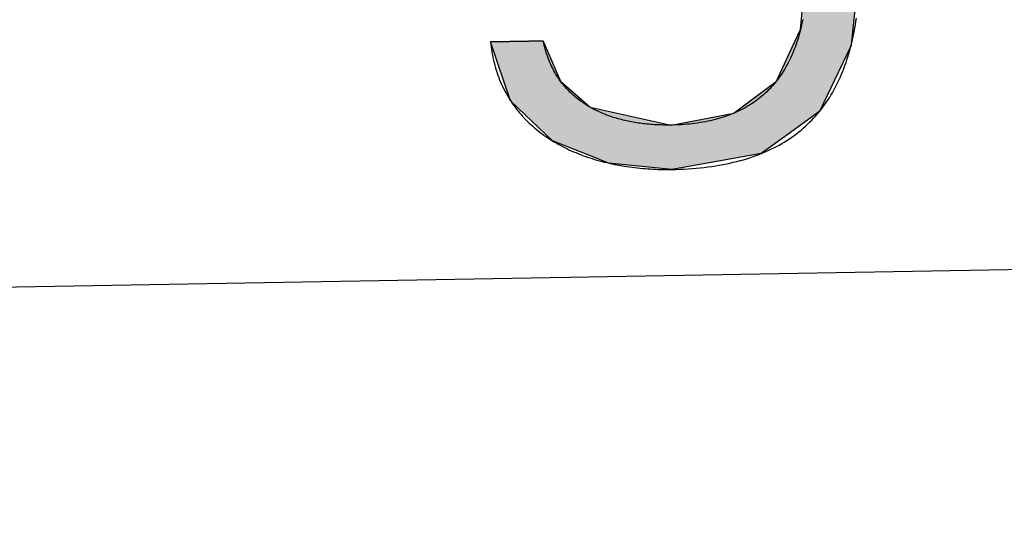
# Model space of a CAD drawing. Extents: x 1067 to 6773, y 5791 to 11816.
# Tile 23 of 56: x 3528 to 3648, y 7998 to 8061. Entities that reach past the tile are written whole.
import ezdxf

# ---------------------------------------------------------------- set-up
doc = ezdxf.new("R2010")
doc.units = 0
doc.layers.get('0').update_dxf_attribs({"linetype": 'CONTINUOUS'})
doc.layers.add('LOGO', color=7, linetype='CONTINUOUS')

# ---------------------------------------------------------------- blocks, each defined once
blk = doc.blocks.new('*U26')
at = {"layer": 'LOGO', "color": 30, "linetype": 'CONTINUOUS'}
for p, q in [((70.736, 7.654), (71.316, 7.774)), ((71.316, 7.774), (72.103, 7.654)), ((69.862, 7.472), (70.736, 7.654)), ((72.103, 7.654), (72.485, 7.472)), ((69.672, 7.326), (69.862, 7.472)), ((72.485, 7.472), (72.791, 7.326)), ((73.747, 7.351), (73.747, 7.555)), ((74.669, 7.555), (74.669, 7.351)), ((69.239, 6.993), (69.672, 7.326)), ((72.791, 7.326), (73.169, 6.993)), ((73.747, 7.256), (73.747, 7.351)), ((73.747, 6.903), (73.747, 7.256)), ((74.669, 7.351), (74.669, 7.256)), ((74.669, 7.256), (74.669, 6.903)), ((68.806, 6.661), (69.153, 6.928)), ((69.153, 6.928), (69.239, 6.993)), ((70.704, 6.928), (70.07, 6.661)), ((72.161, 6.842), (71.772, 6.928)), ((73.169, 6.993), (73.244, 6.928)), ((73.244, 6.928), (73.342, 6.842)), ((73.747, 6.47), (73.747, 6.903)), ((74.669, 6.903), (74.669, 6.47)), ((72.187, 6.836), (72.161, 6.842)), ((72.754, 6.486), (72.187, 6.836)), ((73.342, 6.842), (73.346, 6.836)), ((73.346, 6.836), (73.568, 6.486)), ((68.562, 6.23), (68.792, 6.651)), ((68.792, 6.651), (68.806, 6.661)), ((70.058, 6.651), (69.574, 6.23)), ((70.07, 6.661), (70.058, 6.651)), ((72.956, 6.252), (72.754, 6.486)), ((73.568, 6.486), (73.717, 6.252)), ((73.747, 6.455), (73.747, 6.47)), ((73.747, 6.252), (73.747, 6.455)), ((74.669, 6.47), (74.669, 6.455)), ((74.669, 6.455), (74.669, 6.252)), ((68.131, 5.44), (68.562, 6.23)), ((69.574, 6.23), (69.18, 5.44)), ((73.185, 5.986), (72.956, 6.252)), ((74.669, 6.252), (74.669, 5.986)), ((73.672, 4.703), (73.185, 5.986)), ((74.669, 5.986), (74.669, 4.703)), ((68.065, 5.015), (68.131, 5.44)), ((69.18, 5.44), (68.969, 5.015)), ((67.904, 3.968), (68.065, 5.015)), ((68.969, 5.015), (68.872, 3.968)), ((73.687, 4.085), (73.672, 4.703)), ((74.669, 4.703), (74.669, 4.085)), ((67.954, 3.58), (67.904, 3.968)), ((68.872, 3.968), (68.836, 3.58)), ((73.708, 3.295), (73.687, 4.085)), ((74.669, 4.085), (74.669, 3.295)), ((68.098, 2.453), (67.954, 3.58)), ((68.836, 3.58), (69.115, 2.453)), ((73.273, 2.006), (73.708, 3.295)), ((74.669, 3.295), (74.669, 2.006)), ((68.2, 2.246), (68.098, 2.453)), ((69.115, 2.453), (69.167, 2.246)), ((68.688, 1.253), (68.2, 2.246)), ((69.167, 2.246), (69.986, 1.253)), ((72.961, 1.699), (73.273, 2.006)), ((74.669, 2.006), (74.669, 1.699)), ((72.369, 1.116), (72.901, 1.639)), ((72.901, 1.639), (72.961, 1.699)), ((73.717, 1.639), (73.384, 1.116)), ((73.747, 0.913), (73.747, 1.639)), ((74.669, 1.699), (74.669, 1.639)), ((74.669, 1.639), (74.669, 0.913)), ((68.704, 1.22), (68.688, 1.253)), ((69.029, 0.966), (68.704, 1.22)), ((69.986, 1.253), (70.054, 1.22)), ((70.054, 1.22), (70.586, 0.966)), ((72.054, 1.008), (72.369, 1.116)), ((73.384, 1.116), (73.315, 1.008)), ((69.159, 0.865), (69.029, 0.966)), ((69.16, 0.864), (69.159, 0.865)), ((69.602, 0.518), (69.16, 0.864)), ((70.586, 0.966), (71.308, 0.865)), ((71.39, 0.865), (71.744, 0.901)), ((71.744, 0.901), (72.054, 1.008)), ((73.153, 0.864), (72.764, 0.518)), ((73.154, 0.865), (73.153, 0.864)), ((73.195, 0.901), (73.154, 0.865)), ((73.315, 1.008), (73.195, 0.901)), ((73.747, 0.615), (73.747, 0.913)), ((74.669, 0.913), (74.669, 0.615)), ((69.764, 0.391), (69.602, 0.518)), ((72.764, 0.518), (72.494, 0.391)), ((73.606, -0.61), (73.747, 0.615)), ((74.669, 0.615), (74.522, -0.61)), ((70.739, 0.2), (69.764, 0.391)), ((72.494, 0.391), (72.088, 0.2)), ((71.316, 0.087), (70.739, 0.2)), ((72.088, 0.2), (71.316, 0.087)), ((73.462, -0.904), (73.606, -0.61)), ((74.522, -0.61), (74.486, -0.904)), ((68.409, -1.438), (68.183, -0.733)), ((69.105, -0.733), (69.393, -1.438)), ((73.168, -1.505), (73.462, -0.904)), ((74.486, -0.904), (74.186, -1.505)), ((68.516, -1.769), (68.409, -1.438)), ((69.393, -1.438), (69.755, -1.769)), ((72.422, -2.047), (73.168, -1.505)), ((74.186, -1.505), (73.915, -2.047)), ((68.652, -1.904), (68.516, -1.769)), ((69.755, -1.769), (69.903, -1.904)), ((68.992, -2.24), (68.652, -1.904)), ((69.903, -1.904), (71.316, -2.24)), ((71.316, -2.24), (72.412, -2.054)), ((72.412, -2.054), (72.422, -2.047)), ((73.904, -2.054), (73.636, -2.24)), ((73.915, -2.047), (73.904, -2.054)), ((69.233, -2.479), (68.992, -2.24)), ((73.636, -2.24), (73.295, -2.479)), ((69.922, -2.766), (69.233, -2.479)), ((73.295, -2.479), (72.881, -2.766)), ((70.208, -2.886), (69.922, -2.766)), ((71.316, -3.017), (70.208, -2.886)), ((72.131, -2.886), (71.316, -3.017)), ((72.881, -2.766), (72.131, -2.886))]:
    blk.add_line(p, q, dxfattribs=at)
at = {"layer": 'LOGO', "color": 30, "linetype": 'CONTINUOUS', "extrusion": (0, 0, -1)}
for points in [[(-71.316, 7.774), (-72.103, 7.654), (-70.736, 7.654)], [(-70.736, 7.654), (-72.485, 7.472), (-69.862, 7.472)], [(-70.736, 7.654), (-72.103, 7.654), (-72.485, 7.472)], [(-69.862, 7.472), (-72.791, 7.326), (-69.672, 7.326)], [(-69.862, 7.472), (-72.485, 7.472), (-72.791, 7.326)], [(-73.747, 7.555), (-74.669, 7.351), (-73.747, 7.351)], [(-73.747, 7.555), (-74.669, 7.555), (-74.669, 7.351)], [(-69.672, 7.326), (-73.169, 6.993), (-69.239, 6.993)], [(-69.672, 7.326), (-72.791, 7.326), (-73.169, 6.993)], [(-73.747, 7.351), (-74.669, 7.256), (-73.747, 7.256)], [(-73.747, 7.351), (-74.669, 7.351), (-74.669, 7.256)], [(-73.747, 7.256), (-74.669, 6.903), (-73.747, 6.903)], [(-73.747, 7.256), (-74.669, 7.256), (-74.669, 6.903)], [(-69.153, 6.928), (-70.07, 6.661), (-68.806, 6.661)], [(-69.239, 6.993), (-70.704, 6.928), (-69.153, 6.928)], [(-69.153, 6.928), (-70.704, 6.928), (-70.07, 6.661)], [(-69.239, 6.993), (-71.476, 6.993), (-70.704, 6.928)], [(-71.476, 6.993), (-73.244, 6.928), (-71.772, 6.928)], [(-71.476, 6.993), (-73.169, 6.993), (-73.244, 6.928)], [(-71.772, 6.928), (-73.342, 6.842), (-72.161, 6.842)], [(-71.772, 6.928), (-73.244, 6.928), (-73.342, 6.842)], [(-73.747, 6.903), (-74.669, 6.47), (-73.747, 6.47)], [(-73.747, 6.903), (-74.669, 6.903), (-74.669, 6.47)], [(-72.161, 6.842), (-73.346, 6.836), (-72.187, 6.836)], [(-72.161, 6.842), (-73.342, 6.842), (-73.346, 6.836)], [(-72.187, 6.836), (-73.568, 6.486), (-72.754, 6.486)], [(-72.187, 6.836), (-73.346, 6.836), (-73.568, 6.486)], [(-68.792, 6.651), (-69.574, 6.23), (-68.562, 6.23)], [(-68.806, 6.661), (-70.058, 6.651), (-68.792, 6.651)], [(-68.792, 6.651), (-70.058, 6.651), (-69.574, 6.23)], [(-68.806, 6.661), (-70.07, 6.661), (-70.058, 6.651)], [(-72.754, 6.486), (-73.717, 6.252), (-72.956, 6.252)], [(-72.754, 6.486), (-73.568, 6.486), (-73.717, 6.252)], [(-73.747, 6.47), (-74.669, 6.455), (-73.747, 6.455)], [(-73.747, 6.47), (-74.669, 6.47), (-74.669, 6.455)], [(-73.747, 6.455), (-74.669, 6.252), (-73.747, 6.252)], [(-73.747, 6.455), (-74.669, 6.455), (-74.669, 6.252)], [(-68.562, 6.23), (-69.18, 5.44), (-68.131, 5.44)], [(-68.562, 6.23), (-69.574, 6.23), (-69.18, 5.44)], [(-72.956, 6.252), (-74.669, 5.986), (-73.185, 5.986)], [(-72.956, 6.252), (-74.669, 6.252), (-74.669, 5.986)], [(-73.185, 5.986), (-74.669, 4.703), (-73.672, 4.703)], [(-73.185, 5.986), (-74.669, 5.986), (-74.669, 4.703)], [(-68.131, 5.44), (-68.969, 5.015), (-68.065, 5.015)], [(-68.131, 5.44), (-69.18, 5.44), (-68.969, 5.015)], [(-68.065, 5.015), (-68.872, 3.968), (-67.904, 3.968)], [(-68.065, 5.015), (-68.969, 5.015), (-68.872, 3.968)], [(-73.672, 4.703), (-74.669, 4.085), (-73.687, 4.085)], [(-73.672, 4.703), (-74.669, 4.703), (-74.669, 4.085)], [(-67.904, 3.968), (-68.836, 3.58), (-67.954, 3.58)], [(-67.904, 3.968), (-68.872, 3.968), (-68.836, 3.58)], [(-73.687, 4.085), (-74.669, 3.295), (-73.708, 3.295)], [(-73.687, 4.085), (-74.669, 4.085), (-74.669, 3.295)], [(-67.954, 3.58), (-69.115, 2.453), (-68.098, 2.453)], [(-67.954, 3.58), (-68.836, 3.58), (-69.115, 2.453)], [(-73.708, 3.295), (-74.669, 2.006), (-73.273, 2.006)], [(-73.708, 3.295), (-74.669, 3.295), (-74.669, 2.006)], [(-68.098, 2.453), (-69.167, 2.246), (-68.2, 2.246)], [(-68.098, 2.453), (-69.115, 2.453), (-69.167, 2.246)], [(-68.2, 2.246), (-69.986, 1.253), (-68.688, 1.253)], [(-68.2, 2.246), (-69.167, 2.246), (-69.986, 1.253)], [(-73.273, 2.006), (-74.669, 1.699), (-72.961, 1.699)], [(-73.273, 2.006), (-74.669, 2.006), (-74.669, 1.699)], [(-72.901, 1.639), (-73.384, 1.116), (-72.369, 1.116)], [(-72.961, 1.699), (-74.669, 1.639), (-72.901, 1.639)], [(-72.901, 1.639), (-73.717, 1.639), (-73.384, 1.116)], [(-72.961, 1.699), (-74.669, 1.699), (-74.669, 1.639)], [(-73.747, 1.639), (-74.669, 0.913), (-73.747, 0.913)], [(-73.747, 1.639), (-74.669, 1.639), (-74.669, 0.913)], [(-68.688, 1.253), (-70.054, 1.22), (-68.704, 1.22)], [(-68.688, 1.253), (-69.986, 1.253), (-70.054, 1.22)], [(-68.704, 1.22), (-70.586, 0.966), (-69.029, 0.966)], [(-68.704, 1.22), (-70.054, 1.22), (-70.586, 0.966)], [(-72.369, 1.116), (-73.315, 1.008), (-72.054, 1.008)], [(-72.369, 1.116), (-73.384, 1.116), (-73.315, 1.008)], [(-69.029, 0.966), (-71.308, 0.865), (-69.159, 0.865)], [(-69.029, 0.966), (-70.586, 0.966), (-71.308, 0.865)], [(-69.159, 0.865), (-71.316, 0.864), (-69.16, 0.864)], [(-69.159, 0.865), (-71.308, 0.865), (-71.316, 0.864)], [(-69.16, 0.864), (-72.764, 0.518), (-69.602, 0.518)], [(-69.16, 0.864), (-73.153, 0.864), (-72.764, 0.518)], [(-71.39, 0.865), (-73.153, 0.864), (-71.316, 0.864)], [(-71.744, 0.901), (-73.154, 0.865), (-71.39, 0.865)], [(-71.39, 0.865), (-73.154, 0.865), (-73.153, 0.864)], [(-72.054, 1.008), (-73.195, 0.901), (-71.744, 0.901)], [(-71.744, 0.901), (-73.195, 0.901), (-73.154, 0.865)], [(-72.054, 1.008), (-73.315, 1.008), (-73.195, 0.901)], [(-73.747, 0.913), (-74.669, 0.615), (-73.747, 0.615)], [(-73.747, 0.913), (-74.669, 0.913), (-74.669, 0.615)], [(-69.602, 0.518), (-72.494, 0.391), (-69.764, 0.391)], [(-69.602, 0.518), (-72.764, 0.518), (-72.494, 0.391)], [(-73.747, 0.615), (-74.522, -0.61), (-73.606, -0.61)], [(-73.747, 0.615), (-74.669, 0.615), (-74.522, -0.61)], [(-69.764, 0.391), (-72.088, 0.2), (-70.739, 0.2)], [(-69.764, 0.391), (-72.494, 0.391), (-72.088, 0.2)], [(-70.739, 0.2), (-72.088, 0.2), (-71.316, 0.087)], [(-73.606, -0.61), (-74.486, -0.904), (-73.462, -0.904)], [(-73.606, -0.61), (-74.522, -0.61), (-74.486, -0.904)], [(-68.183, -0.733), (-69.393, -1.438), (-68.409, -1.438)], [(-68.183, -0.733), (-69.105, -0.733), (-69.393, -1.438)], [(-73.462, -0.904), (-74.186, -1.505), (-73.168, -1.505)], [(-73.462, -0.904), (-74.486, -0.904), (-74.186, -1.505)], [(-68.409, -1.438), (-69.755, -1.769), (-68.516, -1.769)], [(-68.409, -1.438), (-69.393, -1.438), (-69.755, -1.769)], [(-73.168, -1.505), (-73.915, -2.047), (-72.422, -2.047)], [(-73.168, -1.505), (-74.186, -1.505), (-73.915, -2.047)], [(-68.516, -1.769), (-69.903, -1.904), (-68.652, -1.904)], [(-68.516, -1.769), (-69.755, -1.769), (-69.903, -1.904)], [(-68.652, -1.904), (-71.316, -2.24), (-68.992, -2.24)], [(-68.652, -1.904), (-69.903, -1.904), (-71.316, -2.24)], [(-72.412, -2.054), (-73.636, -2.24), (-71.316, -2.24)], [(-72.422, -2.047), (-73.904, -2.054), (-72.412, -2.054)], [(-72.412, -2.054), (-73.904, -2.054), (-73.636, -2.24)], [(-72.422, -2.047), (-73.915, -2.047), (-73.904, -2.054)], [(-68.992, -2.24), (-73.295, -2.479), (-69.233, -2.479)], [(-68.992, -2.24), (-73.636, -2.24), (-73.295, -2.479)], [(-69.233, -2.479), (-72.881, -2.766), (-69.922, -2.766)], [(-69.233, -2.479), (-73.295, -2.479), (-72.881, -2.766)], [(-69.922, -2.766), (-72.131, -2.886), (-70.208, -2.886)], [(-69.922, -2.766), (-72.881, -2.766), (-72.131, -2.886)], [(-70.208, -2.886), (-72.131, -2.886), (-71.316, -3.017)]]:
    blk.add_solid(points, dxfattribs=at)
blk = doc.blocks.new('KLAUS')
at = {"layer": 'LOGO'}
blk.add_polyline3d([(73.648, -0.435, 0), (73.638, -0.481, 0), (73.627, -0.525, 0), (73.616, -0.57, 0), (73.605, -0.613, 0), (73.593, -0.656, 0), (73.58, -0.699, 0), (73.567, -0.741, 0), (73.554, -0.782, 0), (73.54, -0.823, 0), (73.525, -0.863, 0), (73.511, -0.903, 0), (73.495, -0.942, 0), (73.479, -0.981, 0), (73.463, -1.019, 0), (73.446, -1.057, 0), (73.428, -1.094, 0), (73.41, -1.13, 0), (73.392, -1.166, 0), (73.373, -1.201, 0), (73.353, -1.236, 0), (73.333, -1.27, 0), (73.312, -1.303, 0), (73.291, -1.336, 0), (73.27, -1.369, 0), (73.248, -1.401, 0), (73.225, -1.432, 0), (73.202, -1.463, 0), (73.178, -1.493, 0), (73.154, -1.522, 0), (73.129, -1.551, 0), (73.103, -1.58, 0), (73.078, -1.607, 0), (73.051, -1.635, 0), (73.024, -1.661, 0), (72.997, -1.687, 0), (72.969, -1.713, 0), (72.94, -1.738, 0), (72.911, -1.762, 0), (72.881, -1.786, 0), (72.851, -1.809, 0), (72.82, -1.831, 0), (72.789, -1.853, 0), (72.757, -1.875, 0), (72.725, -1.895, 0), (72.692, -1.916, 0), (72.658, -1.935, 0), (72.624, -1.954, 0), (72.59, -1.973, 0), (72.554, -1.99, 0), (72.519, -2.008, 0), (72.482, -2.024, 0), (72.445, -2.04, 0), (72.408, -2.055, 0), (72.37, -2.07, 0), (72.331, -2.084, 0), (72.292, -2.098, 0), (72.252, -2.111, 0), (72.212, -2.123, 0), (72.171, -2.135, 0), (72.13, -2.146, 0), (72.088, -2.157, 0), (72.045, -2.166, 0), (72.002, -2.176, 0), (71.958, -2.184, 0), (71.914, -2.192, 0), (71.869, -2.2, 0), (71.823, -2.207, 0), (71.777, -2.213, 0), (71.73, -2.218, 0), (71.683, -2.223, 0), (71.635, -2.228, 0), (71.587, -2.231, 0), (71.538, -2.234, 0), (71.488, -2.237, 0), (71.438, -2.239, 0), (71.387, -2.24, 0), (71.335, -2.24, 0), (71.296, -2.24, 0), (71.265, -2.24, 0), (71.234, -2.24, 0), (71.202, -2.239, 0), (71.171, -2.238, 0), (71.14, -2.236, 0), (71.109, -2.235, 0), (71.078, -2.233, 0), (71.047, -2.231, 0), (71.016, -2.229, 0), (70.985, -2.226, 0), (70.954, -2.223, 0), (70.923, -2.22, 0), (70.893, -2.217, 0), (70.862, -2.213, 0), (70.832, -2.209, 0), (70.801, -2.205, 0), (70.771, -2.2, 0), (70.741, -2.195, 0), (70.711, -2.19, 0), (70.681, -2.185, 0), (70.651, -2.179, 0), (70.622, -2.173, 0), (70.592, -2.167, 0), (70.563, -2.16, 0), (70.534, -2.154, 0), (70.504, -2.146, 0), (70.475, -2.139, 0), (70.447, -2.131, 0), (70.418, -2.123, 0), (70.39, -2.115, 0), (70.361, -2.106, 0), (70.333, -2.097, 0), (70.305, -2.088, 0), (70.278, -2.078, 0), (70.25, -2.068, 0), (70.223, -2.058, 0), (70.196, -2.047, 0), (70.169, -2.036, 0), (70.142, -2.025, 0), (70.115, -2.013, 0), (70.089, -2.002, 0), (70.063, -1.989, 0), (70.037, -1.977, 0), (70.011, -1.964, 0), (69.986, -1.951, 0), (69.961, -1.937, 0), (69.936, -1.923, 0), (69.911, -1.909, 0), (69.887, -1.894, 0), (69.863, -1.879, 0), (69.839, -1.864, 0), (69.815, -1.848, 0), (69.792, -1.832, 0), (69.769, -1.816, 0), (69.746, -1.799, 0), (69.724, -1.782, 0), (69.701, -1.764, 0), (69.68, -1.746, 0), (69.658, -1.728, 0), (69.637, -1.71, 0), (69.616, -1.691, 0), (69.595, -1.671, 0), (69.575, -1.652, 0), (69.555, -1.632, 0), (69.535, -1.611, 0), (69.516, -1.59, 0), (69.497, -1.569, 0), (69.478, -1.547, 0), (69.46, -1.525, 0), (69.442, -1.503, 0), (69.424, -1.48, 0), (69.407, -1.457, 0), (69.39, -1.433, 0), (69.373, -1.41, 0), (69.357, -1.385, 0), (69.341, -1.36, 0), (69.326, -1.335, 0), (69.311, -1.31, 0), (69.296, -1.284, 0), (69.282, -1.257, 0), (69.269, -1.23, 0), (69.255, -1.203, 0), (69.242, -1.175, 0), (69.23, -1.147, 0), (69.217, -1.119, 0), (69.206, -1.09, 0), (69.195, -1.061, 0), (69.184, -1.031, 0), (69.173, -1.001, 0), (69.163, -0.97, 0), (69.154, -0.939, 0), (69.145, -0.907, 0), (69.136, -0.875, 0), (69.128, -0.843, 0), (69.121, -0.81, 0), (69.113, -0.777, 0), (69.107, -0.743, 0), (69.105, -0.733, 0), (69.104, -0.733, 0), (69.103, -0.733, 0), (69.101, -0.733, 0), (69.099, -0.733, 0), (69.096, -0.733, 0), (69.092, -0.733, 0), (69.088, -0.733, 0), (69.084, -0.733, 0), (69.079, -0.733, 0), (69.074, -0.733, 0), (69.068, -0.733, 0), (69.062, -0.733, 0), (69.056, -0.733, 0), (69.049, -0.733, 0), (69.041, -0.733, 0), (69.034, -0.733, 0), (69.025, -0.733, 0), (69.017, -0.733, 0), (69.008, -0.733, 0), (68.999, -0.733, 0), (68.989, -0.733, 0), (68.979, -0.733, 0), (68.969, -0.733, 0), (68.959, -0.733, 0), (68.948, -0.733, 0), (68.937, -0.733, 0), (68.925, -0.733, 0), (68.914, -0.733, 0), (68.902, -0.733, 0), (68.89, -0.733, 0), (68.878, -0.733, 0), (68.865, -0.733, 0), (68.853, -0.733, 0), (68.84, -0.733, 0), (68.827, -0.733, 0), (68.814, -0.733, 0), (68.8, -0.733, 0), (68.787, -0.733, 0), (68.773, -0.733, 0), (68.76, -0.733, 0), (68.746, -0.733, 0), (68.732, -0.733, 0), (68.718, -0.733, 0), (68.704, -0.733, 0), (68.69, -0.733, 0), (68.676, -0.733, 0), (68.662, -0.733, 0), (68.648, -0.733, 0), (68.634, -0.733, 0), (68.62, -0.733, 0), (68.605, -0.733, 0), (68.591, -0.733, 0), (68.577, -0.733, 0), (68.563, -0.733, 0), (68.549, -0.733, 0), (68.536, -0.733, 0), (68.522, -0.733, 0), (68.508, -0.733, 0), (68.495, -0.733, 0), (68.481, -0.733, 0), (68.468, -0.733, 0), (68.455, -0.733, 0), (68.442, -0.733, 0), (68.429, -0.733, 0), (68.417, -0.733, 0), (68.404, -0.733, 0), (68.392, -0.733, 0), (68.38, -0.733, 0), (68.369, -0.733, 0), (68.357, -0.733, 0), (68.346, -0.733, 0), (68.335, -0.733, 0), (68.324, -0.733, 0), (68.314, -0.733, 0), (68.304, -0.733, 0), (68.294, -0.733, 0), (68.285, -0.733, 0), (68.276, -0.733, 0), (68.267, -0.733, 0), (68.258, -0.733, 0), (68.251, -0.733, 0), (68.243, -0.733, 0), (68.236, -0.733, 0), (68.229, -0.733, 0), (68.222, -0.733, 0), (68.216, -0.733, 0), (68.211, -0.733, 0), (68.206, -0.733, 0), (68.201, -0.733, 0), (68.197, -0.733, 0), (68.194, -0.733, 0), (68.19, -0.733, 0), (68.188, -0.733, 0), (68.186, -0.733, 0), (68.184, -0.733, 0), (68.183, -0.733, 0), (68.183, -0.733, 0), (68.186, -0.769, 0), (68.191, -0.818, 0), (68.197, -0.866, 0), (68.204, -0.913, 0), (68.211, -0.96, 0), (68.22, -1.007, 0), (68.229, -1.052, 0), (68.239, -1.097, 0), (68.25, -1.142, 0), (68.261, -1.186, 0), (68.273, -1.229, 0), (68.287, -1.272, 0), (68.3, -1.314, 0), (68.315, -1.356, 0), (68.33, -1.397, 0), (68.346, -1.438, 0), (68.363, -1.478, 0), (68.38, -1.517, 0), (68.399, -1.556, 0), (68.417, -1.595, 0), (68.437, -1.633, 0), (68.457, -1.67, 0), (68.478, -1.706, 0), (68.499, -1.743, 0), (68.522, -1.778, 0), (68.544, -1.813, 0), (68.568, -1.848, 0), (68.592, -1.882, 0), (68.617, -1.915, 0), (68.642, -1.948, 0), (68.668, -1.981, 0), (68.694, -2.012, 0), (68.721, -2.044, 0), (68.749, -2.075, 0), (68.777, -2.105, 0), (68.806, -2.134, 0), (68.835, -2.164, 0), (68.865, -2.192, 0), (68.895, -2.22, 0), (68.926, -2.248, 0), (68.957, -2.275, 0), (68.989, -2.302, 0), (69.021, -2.328, 0), (69.054, -2.353, 0), (69.088, -2.378, 0), (69.121, -2.403, 0), (69.156, -2.427, 0), (69.19, -2.451, 0), (69.225, -2.474, 0), (69.261, -2.496, 0), (69.297, -2.518, 0), (69.333, -2.54, 0), (69.37, -2.561, 0), (69.407, -2.581, 0), (69.445, -2.601, 0), (69.483, -2.621, 0), (69.521, -2.64, 0), (69.56, -2.658, 0), (69.599, -2.676, 0), (69.638, -2.694, 0), (69.678, -2.711, 0), (69.718, -2.727, 0), (69.758, -2.744, 0), (69.799, -2.759, 0), (69.84, -2.774, 0), (69.881, -2.789, 0), (69.923, -2.803, 0), (69.965, -2.817, 0), (70.007, -2.83, 0), (70.049, -2.843, 0), (70.092, -2.855, 0), (70.135, -2.867, 0), (70.178, -2.878, 0), (70.221, -2.889, 0), (70.265, -2.9, 0), (70.309, -2.91, 0), (70.353, -2.919, 0), (70.397, -2.928, 0), (70.441, -2.937, 0), (70.486, -2.945, 0), (70.53, -2.953, 0), (70.575, -2.96, 0), (70.62, -2.967, 0), (70.665, -2.973, 0), (70.711, -2.979, 0), (70.756, -2.985, 0), (70.802, -2.99, 0), (70.847, -2.994, 0), (70.893, -2.999, 0), (70.939, -3.002, 0), (70.984, -3.006, 0), (71.03, -3.008, 0), (71.076, -3.011, 0), (71.123, -3.013, 0), (71.169, -3.014, 0), (71.215, -3.016, 0), (71.261, -3.016, 0), (71.307, -3.017, 0), (71.377, -3.016, 0), (71.451, -3.015, 0), (71.525, -3.013, 0), (71.597, -3.01, 0), (71.669, -3.007, 0), (71.739, -3.002, 0), (71.809, -2.997, 0), (71.877, -2.991, 0), (71.945, -2.984, 0), (72.012, -2.976, 0), (72.077, -2.967, 0), (72.142, -2.957, 0), (72.206, -2.947, 0), (72.269, -2.936, 0), (72.331, -2.924, 0), (72.391, -2.911, 0), (72.451, -2.897, 0), (72.51, -2.883, 0), (72.569, -2.868, 0), (72.626, -2.852, 0), (72.682, -2.835, 0), (72.738, -2.817, 0), (72.792, -2.799, 0), (72.846, -2.78, 0), (72.899, -2.76, 0), (72.951, -2.739, 0), (73.001, -2.717, 0), (73.052, -2.695, 0), (73.101, -2.672, 0), (73.149, -2.648, 0), (73.197, -2.623, 0), (73.243, -2.598, 0), (73.289, -2.572, 0), (73.334, -2.545, 0), (73.378, -2.517, 0), (73.421, -2.489, 0), (73.464, -2.46, 0), (73.505, -2.43, 0), (73.546, -2.399, 0), (73.586, -2.368, 0), (73.625, -2.336, 0), (73.663, -2.303, 0), (73.701, -2.269, 0), (73.738, -2.235, 0), (73.774, -2.2, 0), (73.809, -2.164, 0), (73.843, -2.128, 0), (73.877, -2.09, 0), (73.909, -2.053, 0), (73.942, -2.014, 0), (73.973, -1.975, 0), (74.003, -1.935, 0), (74.033, -1.894, 0), (74.062, -1.853, 0), (74.09, -1.811, 0), (74.118, -1.768, 0), (74.145, -1.724, 0), (74.171, -1.68, 0), (74.196, -1.635, 0), (74.221, -1.59, 0), (74.244, -1.544, 0), (74.268, -1.497, 0), (74.29, -1.45, 0), (74.312, -1.401, 0), (74.333, -1.353, 0), (74.353, -1.303, 0), (74.373, -1.253, 0), (74.392, -1.202, 0), (74.41, -1.151, 0), (74.428, -1.099, 0), (74.445, -1.046, 0), (74.461, -0.993, 0), (74.477, -0.939, 0), (74.492, -0.884, 0), (74.506, -0.829, 0), (74.52, -0.773, 0), (74.533, -0.717, 0), (74.545, -0.66, 0), (74.557, -0.602, 0), (74.568, -0.544, 0), (74.579, -0.485, 0), (74.589, -0.426, 0)], dxfattribs=at)
at = {"layer": 'LOGO', "color": 30, "linetype": 'CONTINUOUS'}
blk.add_blockref('*U26', (0, 0), dxfattribs=at)

msp = doc.modelspace()

# ---------------------------------------------------------------- linework, layer by layer
msp.add_line((4146.36, 8039.16), (1812.77, 7998.42))

# ---------------------------------------------------------------- block references
at = {"xscale": 6.929133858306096, "yscale": 6.929133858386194, "zscale": 6.929133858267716, "rotation": 0.9999999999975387}
msp.add_blockref('KLAUS', (3112.98, 8054.91), dxfattribs=at)

doc.saveas('drawing.dxf')
